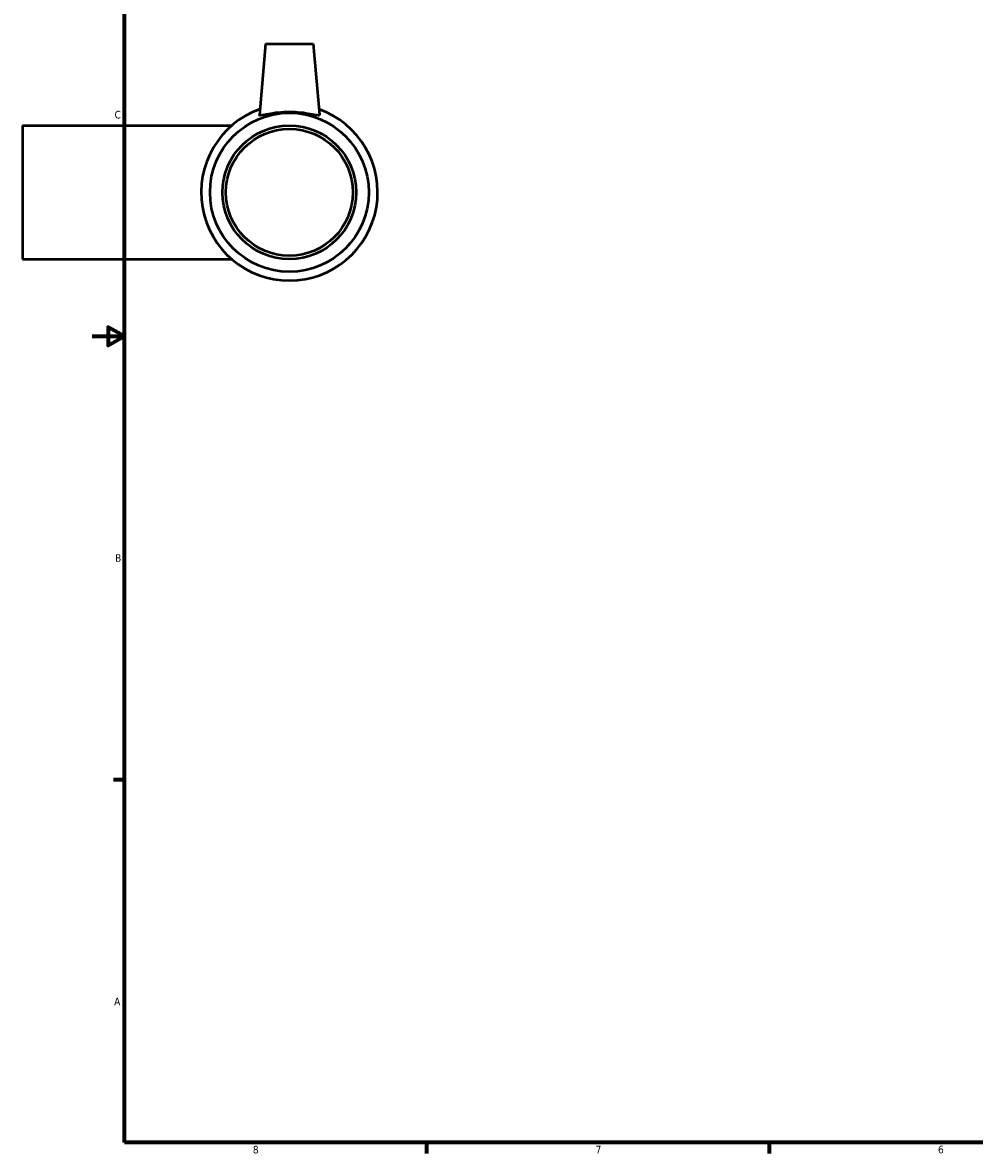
# Model space of a CAD drawing. Header units: inches. Extents: x -0.8 to 48.7, y -1.2 to 32.1.
# Tile 1 of 5: x -0.8 to 11, y 0.9 to 14.9. Entities that reach past the tile are written whole.
import ezdxf

# ---------------------------------------------------------------- set-up
doc = ezdxf.new("R2010")
doc.units = ezdxf.units.IN
doc.header["$MEASUREMENT"] = 0
doc.layers.add('Border (ANSI)', color=7, linetype='Continuous', lineweight=70)
doc.layers.add('Visible (ANSI)', color=7, linetype='Continuous', lineweight=50)
doc.styles.add('Note Text (ANSI)', font='tahoma.ttf')

# ---------------------------------------------------------------- blocks, each defined once
blk = doc.blocks.new('Borders Default Border')
at = {"layer": 'Border (ANSI)'}
for p, q in [((0.5, 5.5), (0.366, 5.5)), ((4.25, 1), (4.25, 0.866)), ((8.5, 1), (8.5, 0.866))]:
    blk.add_line(p, q, dxfattribs=at)
at = {"layer": 'Border (ANSI)', "flags": 128}
for points in [[(0.5, 1), (0.5, 21), (33.5, 21), (33.5, 1), (0.5, 1)], [(0.1, 11), (0.5, 11), (0.3, 11.115), (0.3, 10.885), (0.5, 11)]]:
    blk.add_lwpolyline(points, dxfattribs=at)
at = {"layer": 'Border (ANSI)', "color": 5, "true_color": 0x0000ff, "char_height": 0.0945, "attachment_point": 7, "style": 'Note Text (ANSI)'}
for s, insert in [('C', (0.378, 13.701)), ('B', (0.384, 8.203)), ('A', (0.373, 2.703)), ('8', (2.094, 0.863)), ('7', (6.346, 0.866)), ('6', (10.595, 0.864))]:
    blk.add_mtext(s, dxfattribs=dict(at, insert=insert))

msp = doc.modelspace()

# ---------------------------------------------------------------- linework, layer by layer
at = {"layer": 'Visible (ANSI)'}
for p, q in [((2.252, 14.626), (2.175, 13.746)), ((2.252, 14.626), (2.842, 14.626)), ((2.842, 14.626), (2.919, 13.746)), ((-0.763, 13.615), (-0.763, 11.957)), ((-0.763, 13.615), (1.831, 13.615)), ((-0.763, 11.957), (1.831, 11.957))]:
    msp.add_line(p, q, dxfattribs=at)
for radius in [0.985, 0.829, 0.787]:
    msp.add_circle((2.547, 12.786), radius, dxfattribs=at)
msp.add_arc((2.547, 12.786), 1.095, 109.5247, 70.4753, dxfattribs=at)
msp.add_open_spline([(2.919, 13.744), (2.917, 13.74), (2.907, 13.74), (2.867, 13.745), (2.838, 13.751), (2.773, 13.763), (2.731, 13.769), (2.641, 13.779), (2.593, 13.781), (2.501, 13.781), (2.452, 13.779), (2.362, 13.769), (2.321, 13.763), (2.255, 13.751), (2.227, 13.745), (2.187, 13.74), (2.176, 13.74), (2.175, 13.745), (2.174, 13.745), (2.175, 13.746)], degree=3, knots=[0, 0, 0, 0, 0.345902, 0.345902, 0.691804, 0.691804, 1.040471, 1.040471, 1.389139, 1.389139, 1.737807, 1.737807, 2.086474, 2.086474, 2.432376, 2.432376, 2.778278, 2.778278, 2.816827, 2.816827, 2.816827, 2.816827], dxfattribs=at)
msp.add_open_spline([(2.919, 13.746), (2.919, 13.745), (2.919, 13.745), (2.919, 13.744)], degree=3, dxfattribs=at)

# ---------------------------------------------------------------- block references
msp.add_blockref('Borders Default Border', (0, 0))

doc.saveas('drawing.dxf')
